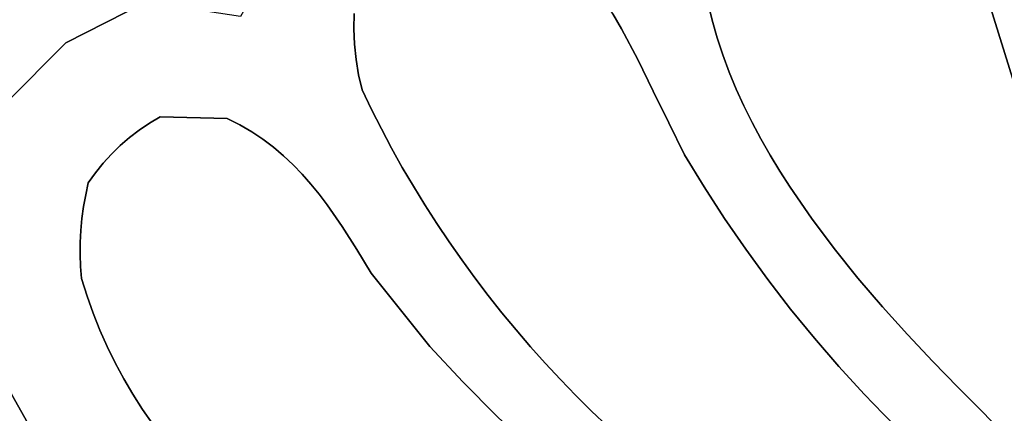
# Model space of a CAD drawing. Header units: inches. Extents: x 37.2 to 70.6, y 17.4 to 61.6.
# Tile 43 of 78: x 48.6 to 53, y 42.4 to 44.2. Entities that reach past the tile are written whole.
import ezdxf

# ---------------------------------------------------------------- set-up
doc = ezdxf.new("R2010")
doc.units = ezdxf.units.IN
doc.layers.add('SURFACES_FOR_SKETCHUP', color=7, linetype='Continuous')

msp = doc.modelspace()

# ---------------------------------------------------------------- linework, layer by layer
at = {"layer": 'SURFACES_FOR_SKETCHUP'}
for points, invisible_edges in [([(51.7158, 44.194), (52.8445, 44.6828), (51.6962, 44.2738)], 3), ([(51.7387, 44.1149), (52.8445, 44.6828), (51.7158, 44.194)], 3), ([(51.7648, 44.0366), (52.8445, 44.6828), (51.7387, 44.1149)], 3), ([(51.7938, 43.959), (52.8445, 44.6828), (51.7648, 44.0366)], 3), ([(51.8258, 43.8822), (52.8445, 44.6828), (51.7938, 43.959)], 3), ([(51.8604, 43.8061), (52.8445, 44.6828), (51.8258, 43.8822)], 3), ([(51.8976, 43.7309), (52.8445, 44.6828), (51.8604, 43.8061)], 3), ([(51.9372, 43.6565), (52.8445, 44.6828), (51.8976, 43.7309)], 3), ([(52.8445, 44.6828), (51.9372, 43.6565), (53.1813, 43.591)], 3), ([(53.3754, 44.2129), (52.8445, 44.6828), (53.3898, 44.1145)], 3), ([(53.1813, 43.591), (53.3898, 44.1145), (52.8445, 44.6828)], 3), ([(50.0955, 44.2241), (50.0941, 44.1545), (51.0375, 44.5429)], 10), ([(51.0892, 44.4825), (51.0375, 44.5429), (50.0941, 44.1545)], 10), ([(50.0941, 44.1545), (50.0971, 44.0849), (51.0892, 44.4825)], 10), ([(50.0971, 44.0849), (50.1044, 44.0156), (51.0892, 44.4825)], 10), ([(51.1377, 44.4203), (51.0892, 44.4825), (50.1044, 44.0156)], 10), ([(50.1044, 44.0156), (50.116, 43.9467), (51.1377, 44.4203)], 10), ([(50.1745, 43.7897), (51.1377, 44.4203), (50.116, 43.9467)], 11), ([(51.1377, 44.4203), (50.1745, 43.7897), (51.1833, 44.3562)], 3), ([(48.5824, 44.3785), (48.476, 44.3789), (48.7901, 44.0922)], 10), ([(48.5186, 43.8183), (48.7901, 44.0922), (48.476, 44.3789)], 10), ([(48.6888, 44.3758), (48.5824, 44.3785), (48.7901, 44.0922)], 10), ([(48.795, 44.3706), (48.6888, 44.3758), (48.7901, 44.0922)], 10), ([(48.795, 44.3706), (48.7901, 44.0922), (48.9012, 44.3631)], 3), ([(48.9012, 44.3631), (48.7901, 44.0922), (49.0072, 44.3532)], 3), ([(50.2189, 43.7016), (51.1833, 44.3562), (50.1745, 43.7897)], 3), ([(51.1833, 44.3562), (50.2189, 43.7016), (51.2263, 44.2906)], 3), ([(49.1519, 44.2759), (49.0072, 44.3532), (48.7901, 44.0922)], 3), ([(51.2671, 44.2235), (51.3061, 44.1552), (51.6802, 44.3543)], 10), ([(51.6962, 44.2738), (51.6802, 44.3543), (51.3061, 44.1552)], 10), ([(48.7901, 44.0922), (49.2168, 43.7564), (49.1519, 44.2759)], 3), ([(49.1519, 44.2759), (49.2168, 43.7564), (49.5808, 44.211)], 3), ([(51.2263, 44.2906), (50.2189, 43.7016), (51.2671, 44.2235)], 3), ([(51.7158, 44.194), (51.6962, 44.2738), (51.3061, 44.1552)], 10), ([(49.5808, 44.211), (50.0971, 44.0849), (49.5951, 44.2353)], 3), ([(49.5951, 44.2353), (50.0941, 44.1545), (49.6075, 44.2613)], 3), ([(50.0941, 44.1545), (49.5951, 44.2353), (50.0971, 44.0849)], 3), ([(50.0955, 44.2241), (49.6075, 44.2613), (50.0941, 44.1545)], 3), ([(50.2654, 43.6143), (51.2671, 44.2235), (50.2189, 43.7016)], 3), ([(51.2671, 44.2235), (50.2654, 43.6143), (51.3061, 44.1552)], 3), ([(49.5214, 43.7491), (49.5808, 44.211), (49.2168, 43.7564)], 3), ([(49.5214, 43.7491), (49.5782, 43.7202), (49.5808, 44.211)], 10), ([(49.5782, 43.7202), (49.6319, 43.6888), (49.5808, 44.211)], 10), ([(50.1044, 44.0156), (49.5808, 44.211), (49.6319, 43.6888)], 11), ([(50.0971, 44.0849), (49.5808, 44.211), (50.1044, 44.0156)], 3), ([(51.3061, 44.1552), (51.3798, 44.0155), (51.7158, 44.194)], 10), ([(51.7387, 44.1149), (51.7158, 44.194), (51.3798, 44.0155)], 10), ([(50.3137, 43.5277), (51.3061, 44.1552), (50.2654, 43.6143)], 3), ([(51.3061, 44.1552), (50.3137, 43.5277), (51.3798, 44.0155)], 3), ([(48.7901, 44.0922), (48.5186, 43.8183), (48.9969, 43.5874)], 10), ([(48.7901, 44.0922), (48.9969, 43.5874), (49.0367, 43.6262)], 9), ([(48.7901, 44.0922), (49.0367, 43.6262), (49.0786, 43.6626)], 9), ([(48.7901, 44.0922), (49.0786, 43.6626), (49.1227, 43.6966)], 9), ([(48.7901, 44.0922), (49.1227, 43.6966), (49.1688, 43.7279)], 9), ([(48.7901, 44.0922), (49.1688, 43.7279), (49.2168, 43.7564)], 9), ([(51.3798, 44.0155), (51.4501, 43.8728), (51.7387, 44.1149)], 10), ([(51.7648, 44.0366), (51.7387, 44.1149), (51.4501, 43.8728)], 10), ([(50.1044, 44.0156), (49.6319, 43.6888), (50.116, 43.9467)], 3), ([(50.3639, 43.442), (51.3798, 44.0155), (50.3137, 43.5277)], 3), ([(50.4159, 43.3572), (51.3798, 44.0155), (50.3639, 43.442)], 3), ([(51.3798, 44.0155), (50.4159, 43.3572), (51.4501, 43.8728)], 3), ([(51.7938, 43.959), (51.7648, 44.0366), (51.4501, 43.8728)], 10), ([(51.4501, 43.8728), (51.5199, 43.7286), (51.7938, 43.959)], 10), ([(51.8258, 43.8822), (51.7938, 43.959), (51.5199, 43.7286)], 10), ([(49.6826, 43.6548), (50.116, 43.9467), (49.6319, 43.6888)], 3), ([(50.116, 43.9467), (49.6826, 43.6548), (50.132, 43.8785)], 3), ([(50.132, 43.8785), (50.1745, 43.7897), (50.116, 43.9467)], 2), ([(49.7306, 43.6184), (50.132, 43.8785), (49.6826, 43.6548)], 3), ([(49.776, 43.5799), (50.132, 43.8785), (49.7306, 43.6184)], 3), ([(50.132, 43.8785), (49.776, 43.5799), (50.1745, 43.7897)], 3), ([(50.4698, 43.2733), (51.4501, 43.8728), (50.4159, 43.3572)], 3), ([(51.4501, 43.8728), (50.4698, 43.2733), (51.5199, 43.7286)], 3), ([(51.8604, 43.8061), (51.8258, 43.8822), (51.5199, 43.7286)], 10), ([(48.481, 43.739), (48.9246, 43.5028), (48.5186, 43.8183)], 3), ([(48.9595, 43.5462), (48.5186, 43.8183), (48.9246, 43.5028)], 3), ([(48.9595, 43.5462), (48.9969, 43.5874), (48.5186, 43.8183)], 10), ([(49.8191, 43.5392), (50.1745, 43.7897), (49.776, 43.5799)], 3), ([(49.8601, 43.4966), (50.1745, 43.7897), (49.8191, 43.5392)], 3), ([(50.1745, 43.7897), (49.8601, 43.4966), (50.2189, 43.7016)], 3), ([(51.5199, 43.7286), (51.5918, 43.5842), (51.8604, 43.8061)], 10), ([(51.8976, 43.7309), (51.8604, 43.8061), (51.5918, 43.5842)], 10), ([(48.4493, 43.6585), (48.8921, 43.4573), (48.481, 43.739)], 3), ([(48.9246, 43.5028), (48.481, 43.739), (48.8921, 43.4573)], 3), ([(49.1688, 43.7279), (49.1227, 43.6966), (49.5214, 43.7491)], 10), ([(49.5782, 43.7202), (49.5214, 43.7491), (49.1227, 43.6966)], 10), ([(49.2168, 43.7564), (49.1688, 43.7279), (49.5214, 43.7491)], 2), ([(51.9372, 43.6565), (51.8976, 43.7309), (51.5918, 43.5842)], 10), ([(49.6826, 43.6548), (49.6319, 43.6888), (49.0367, 43.6262)], 10), ([(49.0786, 43.6626), (49.0367, 43.6262), (49.6319, 43.6888)], 10), ([(49.1227, 43.6966), (49.0786, 43.6626), (49.5782, 43.7202)], 10), ([(49.6319, 43.6888), (49.5782, 43.7202), (49.0786, 43.6626)], 10), ([(49.8993, 43.4522), (50.2189, 43.7016), (49.8601, 43.4966)], 3), ([(50.2189, 43.7016), (49.8993, 43.4522), (50.2654, 43.6143)], 3), ([(50.5254, 43.1903), (51.5199, 43.7286), (50.4698, 43.2733)], 3), ([(50.5827, 43.1083), (51.5199, 43.7286), (50.5254, 43.1903)], 3), ([(51.5199, 43.7286), (50.5827, 43.1083), (51.5918, 43.5842)], 3), ([(48.4234, 43.5771), (48.8921, 43.4573), (48.4493, 43.6585)], 3), ([(48.8635, 43.2961), (48.8585, 43.2418), (49.6826, 43.6548)], 10), ([(49.7306, 43.6184), (49.6826, 43.6548), (48.8585, 43.2418)], 10), ([(49.6826, 43.6548), (48.9969, 43.5874), (48.8635, 43.2961)], 11), ([(49.0367, 43.6262), (48.9969, 43.5874), (49.6826, 43.6548)], 10), ([(51.68, 43.4391), (51.9372, 43.6565), (51.5918, 43.5842)], 3), ([(51.9372, 43.6565), (51.68, 43.4391), (51.9791, 43.583)], 3), ([(51.9791, 43.583), (53.1813, 43.591), (51.9372, 43.6565)], 3), ([(49.776, 43.5799), (49.7306, 43.6184), (48.8558, 43.1874)], 10), ([(48.8585, 43.2418), (48.8558, 43.1874), (49.7306, 43.6184)], 10), ([(49.9368, 43.4062), (50.2654, 43.6143), (49.8993, 43.4522)], 3), ([(49.973, 43.3586), (50.2654, 43.6143), (49.9368, 43.4062)], 3), ([(50.2654, 43.6143), (49.973, 43.3586), (50.3137, 43.5277)], 3), ([(48.4031, 43.4948), (48.8803, 43.4039), (48.4234, 43.5771)], 3), ([(48.8921, 43.4573), (48.4234, 43.5771), (48.8803, 43.4039)], 3), ([(48.8558, 43.1874), (48.8554, 43.1328), (49.776, 43.5799)], 10), ([(49.8191, 43.5392), (49.776, 43.5799), (48.8554, 43.1328)], 10), ([(48.8708, 43.3502), (48.8635, 43.2961), (48.9969, 43.5874)], 10), ([(48.9969, 43.5874), (48.9595, 43.5462), (48.8708, 43.3502)], 10), ([(50.6418, 43.0274), (51.5918, 43.5842), (50.5827, 43.1083)], 3), ([(50.7025, 42.9476), (51.5918, 43.5842), (50.6418, 43.0274)], 3), ([(50.7648, 42.8689), (51.5918, 43.5842), (50.7025, 42.9476)], 3), ([(51.5918, 43.5842), (50.7648, 42.8689), (51.68, 43.4391)], 3), ([(51.9791, 43.583), (51.68, 43.4391), (52.0231, 43.5102)], 3), ([(52.0231, 43.5102), (53.1813, 43.591), (51.9791, 43.583)], 3), ([(52.069, 43.4384), (53.1813, 43.591), (52.0231, 43.5102)], 3), ([(52.069, 43.4384), (52.166, 43.2973), (53.1813, 43.591)], 10), ([(52.166, 43.2973), (52.269, 43.1598), (53.1813, 43.591)], 10), ([(52.269, 43.1598), (52.3767, 43.0261), (53.1813, 43.591)], 10), ([(52.3767, 43.0261), (52.4879, 42.8962), (53.1813, 43.591)], 10), ([(53.3489, 43.1872), (53.1813, 43.591), (52.4879, 42.8962)], 10), ([(48.8554, 43.1328), (48.8862, 42.9449), (49.8191, 43.5392)], 11), ([(48.8803, 43.4039), (48.8708, 43.3502), (48.9595, 43.5462)], 10), ([(48.9246, 43.5028), (48.8803, 43.4039), (48.9595, 43.5462)], 3), ([(49.8601, 43.4966), (49.8191, 43.5392), (48.8862, 42.9449)], 10), ([(50.0419, 43.2594), (50.3137, 43.5277), (49.973, 43.3586)], 3), ([(50.3137, 43.5277), (50.0419, 43.2594), (50.3639, 43.442)], 3), ([(51.7722, 43.2965), (52.0231, 43.5102), (51.68, 43.4391)], 3), ([(52.069, 43.4384), (52.0231, 43.5102), (51.7722, 43.2965)], 10), ([(48.3883, 43.4118), (48.8708, 43.3502), (48.4031, 43.4948)], 3), ([(48.8803, 43.4039), (48.4031, 43.4948), (48.8708, 43.3502)], 3), ([(48.8921, 43.4573), (48.8803, 43.4039), (48.9246, 43.5028)], 2), ([(48.8862, 42.9449), (48.9138, 42.8673), (49.8601, 43.4966)], 10), ([(49.8993, 43.4522), (49.8601, 43.4966), (48.9138, 42.8673)], 10), ([(49.9368, 43.4062), (49.8993, 43.4522), (48.9138, 42.8673)], 10), ([(50.1078, 43.1557), (50.3639, 43.442), (50.0419, 43.2594)], 3), ([(50.4159, 43.3572), (50.3639, 43.442), (50.1078, 43.1557)], 10), ([(50.8287, 42.7914), (51.68, 43.4391), (50.7648, 42.8689)], 3), ([(50.8942, 42.7151), (51.68, 43.4391), (50.8287, 42.7914)], 3), ([(51.68, 43.4391), (50.8942, 42.7151), (51.7722, 43.2965)], 3), ([(51.8683, 43.1566), (52.069, 43.4384), (51.7722, 43.2965)], 3), ([(52.166, 43.2973), (52.069, 43.4384), (51.8683, 43.1566)], 10), ([(48.3788, 43.3282), (48.8635, 43.2961), (48.3883, 43.4118)], 3), ([(48.8708, 43.3502), (48.3883, 43.4118), (48.8635, 43.2961)], 3), ([(48.9138, 42.8673), (48.9442, 42.7909), (49.9368, 43.4062)], 10), ([(49.9368, 43.4062), (48.9442, 42.7909), (49.973, 43.3586)], 3), ([(48.9775, 42.716), (49.973, 43.3586), (48.9442, 42.7909)], 3), ([(49.973, 43.3586), (48.9775, 42.716), (50.0419, 43.2594)], 3), ([(50.4698, 43.2733), (50.4159, 43.3572), (50.1078, 43.1557)], 10), ([(48.3745, 43.2443), (48.8585, 43.2418), (48.3788, 43.3282)], 3), ([(48.8635, 43.2961), (48.3788, 43.3282), (48.8585, 43.2418)], 3), ([(50.9612, 42.6401), (51.7722, 43.2965), (50.8942, 42.7151)], 3), ([(51.0296, 42.5663), (51.7722, 43.2965), (50.9612, 42.6401)], 3), ([(51.7722, 43.2965), (51.0296, 42.5663), (51.8683, 43.1566)], 3), ([(51.9682, 43.0195), (52.166, 43.2973), (51.8683, 43.1566)], 3), ([(52.166, 43.2973), (51.9682, 43.0195), (52.269, 43.1598)], 3), ([(48.8585, 43.2418), (48.3745, 43.2443), (48.8558, 43.1874)], 3), ([(48.3752, 43.1602), (48.8558, 43.1874), (48.3745, 43.2443)], 3), ([(49.0136, 42.6424), (50.0419, 43.2594), (48.9775, 42.716)], 3), ([(49.0524, 42.5703), (50.0419, 43.2594), (49.0136, 42.6424)], 3), ([(50.0419, 43.2594), (49.0524, 42.5703), (50.1078, 43.1557)], 3), ([(50.1078, 43.1557), (50.1726, 43.0487), (50.4698, 43.2733)], 10), ([(50.5254, 43.1903), (50.4698, 43.2733), (50.1726, 43.0487)], 10), ([(48.8558, 43.1874), (48.3752, 43.1602), (48.8554, 43.1328)], 3), ([(48.3808, 43.0761), (48.8554, 43.1328), (48.3752, 43.1602)], 3), ([(49.0939, 42.4998), (50.1078, 43.1557), (49.0524, 42.5703)], 3), ([(49.0939, 42.4998), (49.1381, 42.431), (50.1078, 43.1557)], 10), ([(50.1726, 43.0487), (50.1078, 43.1557), (49.1381, 42.431)], 10), ([(50.5827, 43.1083), (50.5254, 43.1903), (50.1726, 43.0487)], 10), ([(51.0296, 42.5663), (51.0996, 42.4939), (51.8683, 43.1566)], 10), ([(51.0996, 42.4939), (51.1709, 42.4229), (51.8683, 43.1566)], 10), ([(51.9682, 43.0195), (51.8683, 43.1566), (51.1709, 42.4229)], 10), ([(52.0719, 42.8851), (52.269, 43.1598), (51.9682, 43.0195)], 3), ([(52.269, 43.1598), (52.0719, 42.8851), (52.3767, 43.0261)], 3), ([(52.4879, 42.8962), (52.6013, 42.7703), (53.3489, 43.1872)], 10), ([(52.6013, 42.7703), (52.7158, 42.6485), (53.3489, 43.1872)], 10), ([(53.4549, 42.9853), (53.3489, 43.1872), (52.7158, 42.6485)], 10), ([(48.8554, 43.1328), (48.3808, 43.0761), (48.8573, 43.0783)], 3), ([(48.8573, 43.0783), (48.8862, 42.9449), (48.8554, 43.1328)], 3), ([(50.1726, 43.0487), (50.4376, 42.7159), (50.5827, 43.1083)], 10), ([(50.6418, 43.0274), (50.5827, 43.1083), (50.4376, 42.7159)], 10), ([(48.3911, 42.9921), (48.8573, 43.0783), (48.3808, 43.0761)], 3), ([(48.8573, 43.0783), (48.3911, 42.9921), (48.8615, 43.0238)], 3), ([(48.8615, 43.0238), (48.8862, 42.9449), (48.8573, 43.0783)], 2), ([(48.4061, 42.9083), (48.8615, 43.0238), (48.3911, 42.9921)], 3), ([(48.4255, 42.8251), (48.8615, 43.0238), (48.4061, 42.9083)], 3), ([(48.8615, 43.0238), (48.4255, 42.8251), (48.8862, 42.9449)], 3), ([(49.1381, 42.431), (49.1848, 42.3639), (50.1726, 43.0487)], 10), ([(49.1848, 42.3639), (49.234, 42.2986), (50.1726, 43.0487)], 10), ([(49.234, 42.2986), (49.2858, 42.2351), (50.1726, 43.0487)], 10), ([(49.2858, 42.2351), (49.3399, 42.1737), (50.1726, 43.0487)], 10), ([(49.3399, 42.1737), (49.3965, 42.1142), (50.1726, 43.0487)], 10), ([(49.4554, 42.0568), (50.1726, 43.0487), (49.3965, 42.1142)], 3), ([(50.4376, 42.7159), (50.1726, 43.0487), (49.4554, 42.0568)], 10), ([(50.7025, 42.9476), (50.6418, 43.0274), (50.4376, 42.7159)], 10), ([(51.1709, 42.4229), (51.2435, 42.3533), (51.9682, 43.0195)], 10), ([(51.2435, 42.3533), (51.3176, 42.2852), (51.9682, 43.0195)], 10), ([(52.0719, 42.8851), (51.9682, 43.0195), (51.3176, 42.2852)], 10), ([(52.1793, 42.7537), (52.3767, 43.0261), (52.0719, 42.8851)], 3), ([(52.3767, 43.0261), (52.1793, 42.7537), (52.4879, 42.8962)], 3), ([(52.7158, 42.6485), (52.8301, 42.531), (53.4549, 42.9853)], 10), ([(52.8301, 42.531), (52.943, 42.4177), (53.4549, 42.9853)], 10), ([(53.567, 42.7868), (53.4549, 42.9853), (52.943, 42.4177)], 10), ([(48.4492, 42.7424), (48.8862, 42.9449), (48.4255, 42.8251)], 3), ([(48.8862, 42.9449), (48.4492, 42.7424), (48.9138, 42.8673)], 3), ([(50.7648, 42.8689), (50.7025, 42.9476), (50.4376, 42.7159)], 10), ([(51.3176, 42.2852), (51.3929, 42.2186), (52.0719, 42.8851)], 10), ([(51.3929, 42.2186), (51.4694, 42.1536), (52.0719, 42.8851)], 10), ([(52.1793, 42.7537), (52.0719, 42.8851), (51.4694, 42.1536)], 10), ([(52.2904, 42.6253), (52.4879, 42.8962), (52.1793, 42.7537)], 3), ([(52.4879, 42.8962), (52.2904, 42.6253), (52.6013, 42.7703)], 3), ([(48.4771, 42.6606), (48.9138, 42.8673), (48.4492, 42.7424)], 3), ([(48.9138, 42.8673), (48.4771, 42.6606), (48.9442, 42.7909)], 3), ([(50.4376, 42.7159), (50.5877, 42.5559), (50.7648, 42.8689)], 10), ([(50.8287, 42.7914), (50.7648, 42.8689), (50.5877, 42.5559)], 10), ([(48.5089, 42.5797), (48.9442, 42.7909), (48.4771, 42.6606)], 3), ([(48.9442, 42.7909), (48.5089, 42.5797), (48.9775, 42.716)], 3), ([(50.8942, 42.7151), (50.8287, 42.7914), (50.5877, 42.5559)], 10), ([(51.4694, 42.1536), (51.5472, 42.0902), (52.1793, 42.7537)], 10), ([(51.6262, 42.0284), (52.1793, 42.7537), (51.5472, 42.0902)], 3), ([(52.2904, 42.6253), (52.1793, 42.7537), (51.6262, 42.0284)], 10), ([(52.405, 42.4999), (52.6013, 42.7703), (52.2904, 42.6253)], 3), ([(52.6013, 42.7703), (52.405, 42.4999), (52.7158, 42.6485)], 3), ([(52.943, 42.4177), (53.035, 42.3202), (53.567, 42.7868)], 10), ([(53.035, 42.3202), (53.1301, 42.2257), (53.567, 42.7868)], 10), ([(48.5447, 42.4999), (48.9775, 42.716), (48.5089, 42.5797)], 3), ([(48.9775, 42.716), (48.5447, 42.4999), (49.0136, 42.6424)], 3), ([(49.5165, 42.0016), (50.4376, 42.7159), (49.4554, 42.0568)], 3), ([(49.5799, 41.9487), (50.4376, 42.7159), (49.5165, 42.0016)], 3), ([(49.7236, 41.8259), (50.4376, 42.7159), (49.5799, 41.9487)], 3), ([(50.4376, 42.7159), (49.7236, 41.8259), (50.5877, 42.5559)], 3), ([(50.5877, 42.5559), (50.7421, 42.4004), (50.8942, 42.7151)], 10), ([(50.9612, 42.6401), (50.8942, 42.7151), (50.7421, 42.4004)], 10), ([(48.6184, 42.3692), (49.0136, 42.6424), (48.5447, 42.4999)], 3), ([(49.0136, 42.6424), (48.6184, 42.3692), (49.0524, 42.5703)], 3), ([(51.0296, 42.5663), (50.9612, 42.6401), (50.7421, 42.4004)], 10), ([(51.6262, 42.0284), (51.7064, 41.9682), (52.2904, 42.6253)], 10), ([(51.7064, 41.9682), (51.7876, 41.9099), (52.2904, 42.6253)], 10), ([(52.405, 42.4999), (52.2904, 42.6253), (51.7876, 41.9099)], 10), ([(52.492, 42.4094), (52.7158, 42.6485), (52.405, 42.4999)], 3), ([(52.5806, 42.3204), (52.7158, 42.6485), (52.492, 42.4094)], 3), ([(52.7158, 42.6485), (52.5806, 42.3204), (52.8301, 42.531)], 3), ([(48.6988, 42.2426), (49.0524, 42.5703), (48.6184, 42.3692)], 3), ([(49.0524, 42.5703), (48.6988, 42.2426), (49.0939, 42.4998)], 3), ([(49.8709, 41.708), (50.5877, 42.5559), (49.7236, 41.8259)], 3), ([(50.5877, 42.5559), (49.8709, 41.708), (50.7421, 42.4004)], 3), ([(50.7421, 42.4004), (50.9008, 42.2493), (51.0296, 42.5663)], 10), ([(51.0996, 42.4939), (51.0296, 42.5663), (50.9008, 42.2493)], 10), ([(52.6707, 42.2332), (52.8301, 42.531), (52.5806, 42.3204)], 3), ([(52.8301, 42.531), (52.6707, 42.2332), (52.943, 42.4177)], 3), ([(48.6184, 42.3692), (48.5447, 42.4999), (47.6948, 42.1501)], 10), ([(49.0939, 42.4998), (48.6988, 42.2426), (49.1381, 42.431)], 3), ([(51.1709, 42.4229), (51.0996, 42.4939), (50.9008, 42.2493)], 10), ([(51.7876, 41.9099), (51.87, 41.8533), (52.405, 42.4999)], 10), ([(51.87, 41.8533), (51.9534, 41.7985), (52.405, 42.4999)], 10), ([(52.492, 42.4094), (52.405, 42.4999), (51.9534, 41.7985)], 10), ([(48.7855, 42.1203), (49.1381, 42.431), (48.6988, 42.2426)], 3), ([(49.1381, 42.431), (48.7855, 42.1203), (49.1848, 42.3639)], 3), ([(50.9008, 42.2493), (51.0637, 42.1027), (51.1709, 42.4229)], 10), ([(51.2435, 42.3533), (51.1709, 42.4229), (51.0637, 42.1027)], 10), ([(52.7625, 42.1478), (52.943, 42.4177), (52.6707, 42.2332)], 3), ([(52.943, 42.4177), (52.7625, 42.1478), (53.035, 42.3202)], 3)]:
    msp.add_3dface(points, dxfattribs=dict(at, invisible_edges=invisible_edges))

doc.saveas('drawing.dxf')
